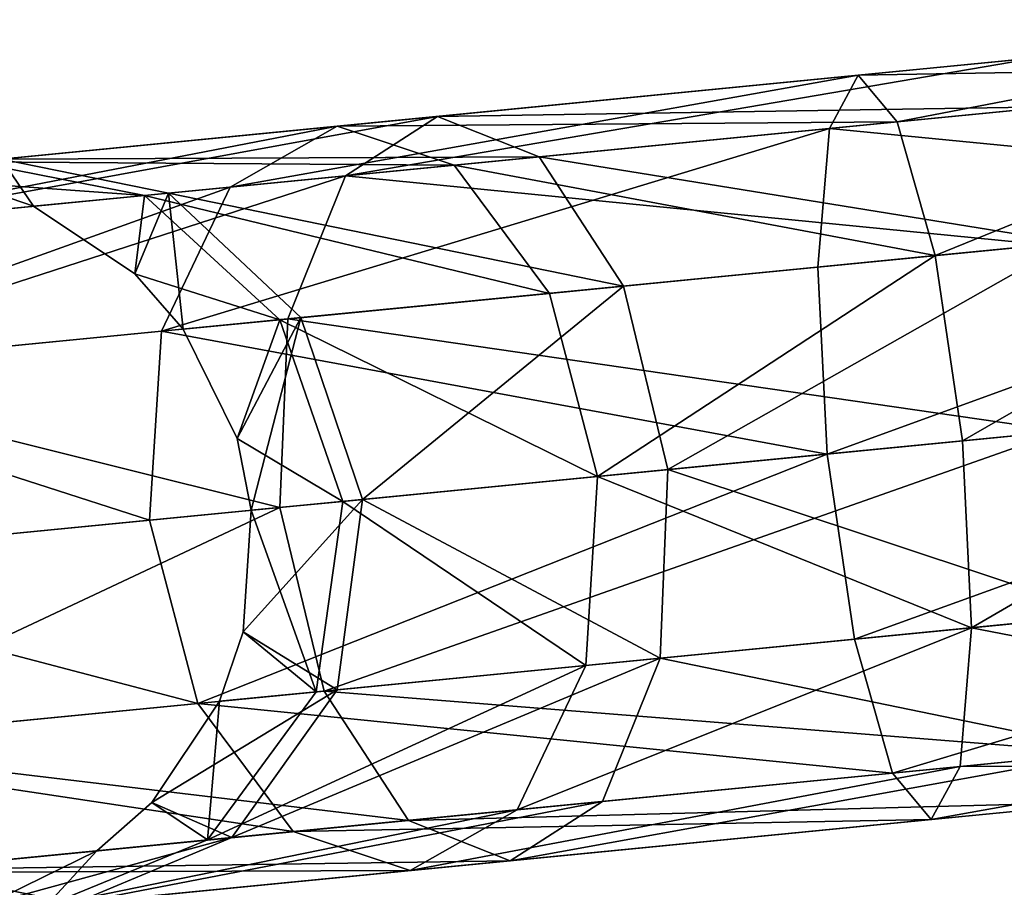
# Model space of a CAD drawing. Header units: millimetres. Extents: x 0 to 441, y 0 to 441.
# Tile 26 of 256: x 2.06 to 6, y 197.66 to 201.14. Entities that reach past the tile are written whole.
import ezdxf

# ---------------------------------------------------------------- set-up
doc = ezdxf.new("R2010")
doc.units = ezdxf.units.MM
doc.header["$LTSCALE"] = 25.4
doc.layers.get('0').update_dxf_attribs({"true_color": 0xff5454})

# ---------------------------------------------------------------- blocks, each defined once
blk = doc.blocks.new('NESS-6768.STL')
at = {"color": 250, "true_color": 0x262626}
mesh = blk.add_polyface(dxfattribs=at)
corners = [(63.8981, 259.3968, 16.96), (66.4033, 259.4399, 16.3507), (63.7821, 259.1835, 16.2225), (66.1775, 259.6197, 17.0715)]
mesh.append_faces([[corners[k] for k in face] for face in [(0, 1, 2), (1, 0, 3)]], dxfattribs={"vtx0": -1, "color": 250})
mesh = blk.add_polyface(dxfattribs=at)
corners = [(64.0533, 259.21, 17.6975), (66.1775, 259.6197, 17.0715), (63.8981, 259.3968, 16.96), (65.9907, 259.3995, 17.7923)]
mesh.append_faces([[corners[k] for k in face] for face in [(0, 1, 2), (1, 0, 3)]], dxfattribs={"vtx0": -1, "color": 250})
mesh = blk.add_polyface(dxfattribs=at)
corners = [(61.8417, 258.9937, 277.2104), (64.6222, 259.4676, 277.2983), (62.2109, 259.2317, 276.5702), (64.6148, 259.2649, 278.0478)]
mesh.append_faces([[corners[k] for k in face] for face in [(0, 1, 2), (1, 0, 3)]], dxfattribs={"vtx0": -1, "color": 250})
mesh = blk.add_polyface(dxfattribs=at)
corners = [(62.2109, 259.2317, 276.5702), (64.6688, 259.2702, 276.5488), (62.6191, 259.0697, 275.9299), (64.6222, 259.4676, 277.2983)]
mesh.append_faces([[corners[k] for k in face] for face in [(0, 1, 2), (1, 0, 3)]], dxfattribs={"vtx0": -1, "color": 250})
mesh = blk.add_polyface(dxfattribs=at)
corners = [(63.7821, 259.1835, 16.2225), (66.6078, 258.9082, 15.8231), (63.7363, 258.6273, 15.6826), (66.4033, 259.4399, 16.3507)]
mesh.append_faces([[corners[k] for k in face] for face in [(0, 1, 2), (1, 0, 3)]], dxfattribs={"vtx0": -1, "color": 250})
mesh = blk.add_polyface(dxfattribs=at)
corners = [(61.3795, 258.9485, 17.2833), (63.8981, 259.3968, 16.96), (63.7821, 259.1835, 16.2225), (61.8089, 259.1924, 17.8825)]
mesh.append_faces([[corners[k] for k in face] for face in [(0, 1, 2), (1, 0, 3)]], dxfattribs={"vtx0": -1, "color": 250})
mesh = blk.add_polyface(dxfattribs=at)
corners = [(61.8089, 259.1924, 17.8825), (64.0533, 259.21, 17.6975), (63.8981, 259.3968, 16.96), (62.2775, 259.0363, 18.4816)]
mesh.append_faces([[corners[k] for k in face] for face in [(0, 1, 2), (1, 0, 3)]], dxfattribs={"vtx0": -1, "color": 250})
mesh = blk.add_polyface(dxfattribs=at)
corners = [(64.206, 258.6733, 18.2374), (65.9907, 259.3995, 17.7923), (64.0533, 259.21, 17.6975), (65.8932, 258.8383, 18.32)]
mesh.append_faces([[corners[k] for k in face] for face in [(0, 1, 2), (1, 0, 3)]], dxfattribs={"vtx0": -1, "color": 250})
mesh = blk.add_polyface(dxfattribs=at)
corners = [(64.6485, 258.7166, 278.5965), (61.8417, 258.9937, 277.2104), (61.6106, 258.4194, 277.6792), (64.6148, 259.2649, 278.0478)]
mesh.append_faces([[corners[k] for k in face] for face in [(0, 1, 2), (1, 0, 3)]], dxfattribs={"vtx0": -1, "color": 250})
mesh = blk.add_polyface(dxfattribs=at)
corners = [(62.6191, 259.0697, 275.9299), (64.742, 258.7257, 276.0001), (62.9571, 258.5511, 275.4612), (64.6688, 259.2702, 276.5488)]
mesh.append_faces([[corners[k] for k in face] for face in [(0, 1, 2), (1, 0, 3)]], dxfattribs={"vtx0": -1, "color": 250})
mesh = blk.add_polyface(dxfattribs=at)
corners = [(59.8316, 258.797, 275.1163), (62.2109, 259.2317, 276.5702), (60.4629, 259.0607, 274.7492), (61.8417, 258.9937, 277.2104)]
mesh.append_faces([[corners[k] for k in face] for face in [(0, 1, 2), (1, 0, 3)]], dxfattribs={"vtx0": -1, "color": 250})
mesh = blk.add_polyface(dxfattribs=at)
corners = [(60.4629, 259.0607, 274.7492), (62.6191, 259.0697, 275.9299), (61.1334, 258.9244, 274.382), (62.2109, 259.2317, 276.5702)]
mesh.append_faces([[corners[k] for k in face] for face in [(0, 1, 2), (1, 0, 3)]], dxfattribs={"vtx0": -1, "color": 250})
mesh = blk.add_polyface(dxfattribs=at)
corners = [(59.7008, 258.7842, 19.3102), (61.8089, 259.1924, 17.8825), (61.3795, 258.9485, 17.2833), (60.3492, 259.0496, 19.6449)]
mesh.append_faces([[corners[k] for k in face] for face in [(0, 1, 2), (1, 0, 3)]], dxfattribs={"vtx0": -1, "color": 250})
mesh = blk.add_polyface(dxfattribs=at)
corners = [(60.3492, 259.0496, 19.6449), (62.2775, 259.0363, 18.4816), (61.8089, 259.1924, 17.8825), (61.0367, 258.9149, 19.9797)]
mesh.append_faces([[corners[k] for k in face] for face in [(0, 1, 2), (1, 0, 3)]], dxfattribs={"vtx0": -1, "color": 250})
mesh = blk.add_polyface(dxfattribs=at)
corners = [(61.1042, 258.3699, 16.8447), (63.7821, 259.1835, 16.2225), (63.7363, 258.6273, 15.6826), (61.3795, 258.9485, 17.2833)]
mesh.append_faces([[corners[k] for k in face] for face in [(0, 1, 2), (1, 0, 3)]], dxfattribs={"vtx0": -1, "color": 250})
mesh = blk.add_polyface(dxfattribs=at)
corners = [(62.2775, 259.0363, 18.4816), (64.206, 258.6733, 18.2374), (64.0533, 259.21, 17.6975), (62.6596, 258.522, 18.9202)]
mesh.append_faces([[corners[k] for k in face] for face in [(0, 1, 2), (1, 0, 3)]], dxfattribs={"vtx0": -1, "color": 250})
mesh = blk.add_polyface(dxfattribs=at)
corners = [(60.4629, 259.0607, 274.7492), (60.5919, 258.8714, 272.3016), (60.3136, 258.9661, 272.3016)]
mesh.append_faces([[corners[k] for k in face] for face in [(0, 1, 2)]], dxfattribs={"color": 250})
mesh = blk.add_polyface(dxfattribs=at)
corners = [(60.4629, 259.0607, 274.7492), (61.1334, 258.9244, 274.382), (60.5919, 258.8714, 272.3016)]
mesh.append_faces([[corners[k] for k in face] for face in [(0, 1, 2)]], dxfattribs={"color": 250})
mesh = blk.add_polyface(dxfattribs=at)
corners = [(61.1334, 258.9244, 274.382), (62.9571, 258.5511, 275.4612), (61.6633, 258.4246, 274.1133), (62.6191, 259.0697, 275.9299)]
mesh.append_faces([[corners[k] for k in face] for face in [(0, 1, 2), (1, 0, 3)]], dxfattribs={"vtx0": -1, "color": 250})
mesh = blk.add_polyface(dxfattribs=at)
corners = [(60.3136, 258.9661, 21.8768), (61.0367, 258.9149, 19.9797), (60.3492, 259.0496, 19.6449)]
mesh.append_faces([[corners[k] for k in face] for face in [(0, 1, 2)]], dxfattribs={"color": 250})
mesh = blk.add_polyface(dxfattribs=at)
corners = [(61.0367, 258.9149, 19.9797), (62.6596, 258.522, 18.9202), (62.2775, 259.0363, 18.4816), (61.5791, 258.4163, 20.2248)]
mesh.append_faces([[corners[k] for k in face] for face in [(0, 1, 2), (1, 0, 3)]], dxfattribs={"vtx0": -1, "color": 250})
mesh = blk.add_polyface(dxfattribs=at)
corners = [(59.4086, 258.204, 275.3851), (61.8417, 258.9937, 277.2104), (59.8316, 258.797, 275.1163), (61.6106, 258.4194, 277.6792)]
mesh.append_faces([[corners[k] for k in face] for face in [(0, 1, 2), (1, 0, 3)]], dxfattribs={"vtx0": -1, "color": 250})
mesh = blk.add_polyface(dxfattribs=at)
corners = [(59.2653, 258.19, 19.0651), (61.3795, 258.9485, 17.2833), (61.1042, 258.3699, 16.8447), (59.7008, 258.7842, 19.3102)]
mesh.append_faces([[corners[k] for k in face] for face in [(0, 1, 2), (1, 0, 3)]], dxfattribs={"vtx0": -1, "color": 250})
mesh = blk.add_polyface(dxfattribs=at)
corners = [(60.3136, 258.9661, 272.3016), (60.5919, 258.8714, 21.8768), (60.3136, 258.9661, 21.8768), (60.5919, 258.8714, 272.3016)]
mesh.append_faces([[corners[k] for k in face] for face in [(0, 1, 2), (1, 0, 3)]], dxfattribs={"vtx0": -1, "color": 250})
mesh = blk.add_polyface(dxfattribs=at)
corners = [(60.5919, 258.8714, 21.8768), (61.0367, 258.9149, 19.9797), (60.3136, 258.9661, 21.8768)]
mesh.append_faces([[corners[k] for k in face] for face in [(0, 1, 2)]], dxfattribs={"color": 250})
mesh = blk.add_polyface(dxfattribs=at)
corners = [(61.1334, 258.9244, 274.382), (60.9981, 258.5996, 272.3016), (60.5919, 258.8714, 272.3016)]
mesh.append_faces([[corners[k] for k in face] for face in [(0, 1, 2)]], dxfattribs={"color": 250})
mesh = blk.add_polyface(dxfattribs=at)
corners = [(60.9981, 258.5996, 21.8768), (61.0367, 258.9149, 19.9797), (60.5919, 258.8714, 21.8768)]
mesh.append_faces([[corners[k] for k in face] for face in [(0, 1, 2)]], dxfattribs={"color": 250})
mesh = blk.add_polyface(dxfattribs=at)
corners = [(61.1334, 258.9244, 274.382), (61.1918, 258.3784, 272.3016), (60.9981, 258.5996, 272.3016)]
mesh.append_faces([[corners[k] for k in face] for face in [(0, 1, 2)]], dxfattribs={"color": 250})
mesh = blk.add_polyface(dxfattribs=at)
corners = [(60.9981, 258.5996, 21.8768), (61.5791, 258.4163, 20.2248), (61.0367, 258.9149, 19.9797)]
mesh.append_faces([[corners[k] for k in face] for face in [(0, 1, 2)]], dxfattribs={"color": 250})
mesh = blk.add_polyface(dxfattribs=at)
corners = [(61.1334, 258.9244, 274.382), (61.6633, 258.4246, 274.1133), (61.1918, 258.3784, 272.3016)]
mesh.append_faces([[corners[k] for k in face] for face in [(0, 1, 2)]], dxfattribs={"color": 250})
mesh = blk.add_polyface(dxfattribs=at)
corners = [(66.6078, 258.9082, 15.8231), (63.7729, 257.8773, 15.485), (63.7363, 258.6273, 15.6826), (66.7361, 258.1672, 15.63)]
mesh.append_faces([[corners[k] for k in face] for face in [(0, 1, 2), (1, 0, 3)]], dxfattribs={"vtx0": -1, "color": 250})
mesh = blk.add_polyface(dxfattribs=at)
corners = [(60.5919, 258.8714, 272.3016), (60.9981, 258.5996, 21.8768), (60.5919, 258.8714, 21.8768), (60.9981, 258.5996, 272.3016)]
mesh.append_faces([[corners[k] for k in face] for face in [(0, 1, 2), (1, 0, 3)]], dxfattribs={"vtx0": -1, "color": 250})
mesh = blk.add_polyface(dxfattribs=at)
corners = [(64.3154, 257.9304, 18.435), (65.8932, 258.8383, 18.32), (64.206, 258.6733, 18.2374), (65.9109, 258.0865, 18.5131)]
mesh.append_faces([[corners[k] for k in face] for face in [(0, 1, 2), (1, 0, 3)]], dxfattribs={"vtx0": -1, "color": 250})
mesh = blk.add_polyface(dxfattribs=at)
corners = [(64.7142, 257.9694, 278.7973), (61.6106, 258.4194, 277.6792), (61.5795, 257.6628, 277.8507), (64.6485, 258.7166, 278.5965)]
mesh.append_faces([[corners[k] for k in face] for face in [(0, 1, 2), (1, 0, 3)]], dxfattribs={"vtx0": -1, "color": 250})
mesh = blk.add_polyface(dxfattribs=at)
corners = [(64.742, 258.7257, 276.0001), (63.1343, 257.8149, 275.2896), (62.9571, 258.5511, 275.4612), (64.8222, 257.98, 275.7993)]
mesh.append_faces([[corners[k] for k in face] for face in [(0, 1, 2), (1, 0, 3)]], dxfattribs={"vtx0": -1, "color": 250})
mesh = blk.add_polyface(dxfattribs=at)
corners = [(62.8529, 257.7874, 19.0808), (64.206, 258.6733, 18.2374), (62.6596, 258.522, 18.9202), (64.3154, 257.9304, 18.435)]
mesh.append_faces([[corners[k] for k in face] for face in [(0, 1, 2), (1, 0, 3)]], dxfattribs={"vtx0": -1, "color": 250})
mesh = blk.add_polyface(dxfattribs=at)
corners = [(61.1042, 258.3699, 16.8447), (63.7729, 257.8773, 15.485), (61.057, 257.6117, 16.6842), (63.7363, 258.6273, 15.6826)]
mesh.append_faces([[corners[k] for k in face] for face in [(0, 1, 2), (1, 0, 3)]], dxfattribs={"vtx0": -1, "color": 250})
mesh = blk.add_polyface(dxfattribs=at)
corners = [(60.9981, 258.5996, 21.8768), (61.1918, 258.3784, 272.3016), (61.1918, 258.3784, 21.8768), (60.9981, 258.5996, 272.3016)]
mesh.append_faces([[corners[k] for k in face] for face in [(0, 1, 2), (1, 0, 3)]], dxfattribs={"vtx0": -1, "color": 250})
mesh = blk.add_polyface(dxfattribs=at)
corners = [(60.9981, 258.5996, 21.8768), (61.1918, 258.3784, 21.8768), (61.5791, 258.4163, 20.2248)]
mesh.append_faces([[corners[k] for k in face] for face in [(0, 1, 2)]], dxfattribs={"color": 250})
mesh = blk.add_polyface(dxfattribs=at)
corners = [(62.9571, 258.5511, 275.4612), (61.9107, 257.6952, 274.0149), (61.6633, 258.4246, 274.1133), (63.1343, 257.8149, 275.2896)]
mesh.append_faces([[corners[k] for k in face] for face in [(0, 1, 2), (1, 0, 3)]], dxfattribs={"vtx0": -1, "color": 250})
mesh = blk.add_polyface(dxfattribs=at)
corners = [(62.8529, 257.7874, 19.0808), (61.5791, 258.4163, 20.2248), (61.8311, 257.6874, 20.3145), (62.6596, 258.522, 18.9202)]
mesh.append_faces([[corners[k] for k in face] for face in [(0, 1, 2), (1, 0, 3)]], dxfattribs={"vtx0": -1, "color": 250})
mesh = blk.add_polyface(dxfattribs=at)
corners = [(61.6633, 258.4246, 274.1133), (61.4077, 257.94, 272.3016), (61.1918, 258.3784, 272.3016)]
mesh.append_faces([[corners[k] for k in face] for face in [(0, 1, 2)]], dxfattribs={"color": 250})
mesh = blk.add_polyface(dxfattribs=at)
corners = [(61.6633, 258.4246, 274.1133), (61.4648, 257.6516, 272.3016), (61.4077, 257.94, 272.3016)]
mesh.append_faces([[corners[k] for k in face] for face in [(0, 1, 2)]], dxfattribs={"color": 250})
mesh = blk.add_polyface(dxfattribs=at)
corners = [(61.6633, 258.4246, 274.1133), (61.9107, 257.6952, 274.0149), (61.4648, 257.6516, 272.3016)]
mesh.append_faces([[corners[k] for k in face] for face in [(0, 1, 2)]], dxfattribs={"color": 250})
mesh = blk.add_polyface(dxfattribs=at)
corners = [(61.5795, 257.6628, 277.8507), (59.4086, 258.204, 275.3851), (59.3072, 257.4405, 275.4835), (61.6106, 258.4194, 277.6792)]
mesh.append_faces([[corners[k] for k in face] for face in [(0, 1, 2), (1, 0, 3)]], dxfattribs={"vtx0": -1, "color": 250})
mesh = blk.add_polyface(dxfattribs=at)
corners = [(61.5791, 258.4163, 20.2248), (61.1918, 258.3784, 21.8768), (61.4077, 257.94, 21.8768)]
mesh.append_faces([[corners[k] for k in face] for face in [(0, 1, 2)]], dxfattribs={"color": 250})
mesh = blk.add_polyface(dxfattribs=at)
corners = [(61.5791, 258.4163, 20.2248), (61.4077, 257.94, 21.8768), (61.8311, 257.6874, 20.3145)]
mesh.append_faces([[corners[k] for k in face] for face in [(0, 1, 2)]], dxfattribs={"color": 250})
mesh = blk.add_polyface(dxfattribs=at)
corners = [(59.2653, 258.19, 19.0651), (61.057, 257.6117, 16.6842), (59.1593, 257.4261, 18.9754), (61.1042, 258.3699, 16.8447)]
mesh.append_faces([[corners[k] for k in face] for face in [(0, 1, 2), (1, 0, 3)]], dxfattribs={"vtx0": -1, "color": 250})
mesh = blk.add_polyface(dxfattribs=at)
corners = [(61.1918, 258.3784, 21.8768), (61.4077, 257.94, 272.3016), (61.4077, 257.94, 21.8768), (61.1918, 258.3784, 272.3016)]
mesh.append_faces([[corners[k] for k in face] for face in [(0, 1, 2), (1, 0, 3)]], dxfattribs={"vtx0": -1, "color": 250})
mesh = blk.add_polyface(dxfattribs=at)
corners = [(66.7361, 258.1672, 15.63), (63.8823, 257.1345, 15.6826), (63.7729, 257.8773, 15.485), (66.7538, 257.4153, 15.8231)]
mesh.append_faces([[corners[k] for k in face] for face in [(0, 1, 2), (1, 0, 3)]], dxfattribs={"vtx0": -1, "color": 250})
mesh = blk.add_polyface(dxfattribs=at)
corners = [(64.3521, 257.1804, 18.2374), (65.9109, 258.0865, 18.5131), (64.3154, 257.9304, 18.435), (66.0392, 257.3455, 18.32)]
mesh.append_faces([[corners[k] for k in face] for face in [(0, 1, 2), (1, 0, 3)]], dxfattribs={"vtx0": -1, "color": 250})
mesh = blk.add_polyface(dxfattribs=at)
corners = [(61.7567, 256.9265, 277.6792), (64.7142, 257.9694, 278.7973), (61.5795, 257.6628, 277.8507), (64.7945, 257.2237, 278.5965)]
mesh.append_faces([[corners[k] for k in face] for face in [(0, 1, 2), (1, 0, 3)]], dxfattribs={"vtx0": -1, "color": 250})
mesh = blk.add_polyface(dxfattribs=at)
corners = [(63.1343, 257.8149, 275.2896), (64.888, 257.2328, 276.0001), (63.1032, 257.0583, 275.4612), (64.8222, 257.98, 275.7993)]
mesh.append_faces([[corners[k] for k in face] for face in [(0, 1, 2), (1, 0, 3)]], dxfattribs={"vtx0": -1, "color": 250})
mesh = blk.add_polyface(dxfattribs=at)
corners = [(61.4077, 257.94, 21.8768), (61.4648, 257.6516, 272.3016), (61.4648, 257.6516, 21.8768), (61.4077, 257.94, 272.3016)]
mesh.append_faces([[corners[k] for k in face] for face in [(0, 1, 2), (1, 0, 3)]], dxfattribs={"vtx0": -1, "color": 250})
mesh = blk.add_polyface(dxfattribs=at)
corners = [(61.4077, 257.94, 21.8768), (61.4648, 257.6516, 21.8768), (61.8311, 257.6874, 20.3145)]
mesh.append_faces([[corners[k] for k in face] for face in [(0, 1, 2)]], dxfattribs={"color": 250})
mesh = blk.add_polyface(dxfattribs=at)
corners = [(64.3521, 257.1804, 18.2374), (62.8529, 257.7874, 19.0808), (62.8056, 257.0291, 18.9202), (64.3154, 257.9304, 18.435)]
mesh.append_faces([[corners[k] for k in face] for face in [(0, 1, 2), (1, 0, 3)]], dxfattribs={"vtx0": -1, "color": 250})
mesh = blk.add_polyface(dxfattribs=at)
corners = [(63.7729, 257.8773, 15.485), (61.2503, 256.877, 16.8447), (61.057, 257.6117, 16.6842), (63.8823, 257.1345, 15.6826)]
mesh.append_faces([[corners[k] for k in face] for face in [(0, 1, 2), (1, 0, 3)]], dxfattribs={"vtx0": -1, "color": 250})
mesh = blk.add_polyface(dxfattribs=at)
corners = [(61.9107, 257.6952, 274.0149), (63.1032, 257.0583, 275.4612), (61.8094, 256.9317, 274.1133), (63.1343, 257.8149, 275.2896)]
mesh.append_faces([[corners[k] for k in face] for face in [(0, 1, 2), (1, 0, 3)]], dxfattribs={"vtx0": -1, "color": 250})
mesh = blk.add_polyface(dxfattribs=at)
corners = [(62.8056, 257.0291, 18.9202), (61.8311, 257.6874, 20.3145), (61.7252, 256.9235, 20.2248), (62.8529, 257.7874, 19.0808)]
mesh.append_faces([[corners[k] for k in face] for face in [(0, 1, 2), (1, 0, 3)]], dxfattribs={"vtx0": -1, "color": 250})
mesh = blk.add_polyface(dxfattribs=at)
corners = [(61.9107, 257.6952, 274.0149), (61.4326, 257.1639, 272.3016), (61.4648, 257.6516, 272.3016)]
mesh.append_faces([[corners[k] for k in face] for face in [(0, 1, 2)]], dxfattribs={"color": 250})
mesh = blk.add_polyface(dxfattribs=at)
corners = [(61.9107, 257.6952, 274.0149), (61.8094, 256.9317, 274.1133), (61.4326, 257.1639, 272.3016)]
mesh.append_faces([[corners[k] for k in face] for face in [(0, 1, 2)]], dxfattribs={"color": 250})
mesh = blk.add_polyface(dxfattribs=at)
corners = [(61.8311, 257.6874, 20.3145), (61.4648, 257.6516, 21.8768), (61.7252, 256.9235, 20.2248)]
mesh.append_faces([[corners[k] for k in face] for face in [(0, 1, 2)]], dxfattribs={"color": 250})
mesh = blk.add_polyface(dxfattribs=at)
corners = [(59.5546, 256.7111, 275.3851), (61.5795, 257.6628, 277.8507), (59.3072, 257.4405, 275.4835), (61.7567, 256.9265, 277.6792)]
mesh.append_faces([[corners[k] for k in face] for face in [(0, 1, 2), (1, 0, 3)]], dxfattribs={"vtx0": -1, "color": 250})
mesh = blk.add_polyface(dxfattribs=at)
corners = [(61.4648, 257.6516, 21.8768), (61.4326, 257.1639, 272.3016), (61.4326, 257.1639, 21.8768), (61.4648, 257.6516, 272.3016)]
mesh.append_faces([[corners[k] for k in face] for face in [(0, 1, 2), (1, 0, 3)]], dxfattribs={"vtx0": -1, "color": 250})
mesh = blk.add_polyface(dxfattribs=at)
corners = [(61.4648, 257.6516, 21.8768), (61.4326, 257.1639, 21.8768), (61.7252, 256.9235, 20.2248)]
mesh.append_faces([[corners[k] for k in face] for face in [(0, 1, 2)]], dxfattribs={"color": 250})
mesh = blk.add_polyface(dxfattribs=at)
corners = [(59.1593, 257.4261, 18.9754), (61.2503, 256.877, 16.8447), (59.4113, 256.6971, 19.0651), (61.057, 257.6117, 16.6842)]
mesh.append_faces([[corners[k] for k in face] for face in [(0, 1, 2), (1, 0, 3)]], dxfattribs={"vtx0": -1, "color": 250})
mesh = blk.add_polyface(dxfattribs=at)
corners = [(66.7538, 257.4153, 15.8231), (64.035, 256.5977, 16.2225), (63.8823, 257.1345, 15.6826), (66.6562, 256.8542, 16.3507)]
mesh.append_faces([[corners[k] for k in face] for face in [(0, 1, 2), (1, 0, 3)]], dxfattribs={"vtx0": -1, "color": 250})
mesh = blk.add_polyface(dxfattribs=at)
corners = [(66.2437, 256.8138, 17.7923), (64.3521, 257.1804, 18.2374), (64.3062, 256.6243, 17.6975), (66.0392, 257.3455, 18.32)]
mesh.append_faces([[corners[k] for k in face] for face in [(0, 1, 2), (1, 0, 3)]], dxfattribs={"vtx0": -1, "color": 250})
mesh = blk.add_polyface(dxfattribs=at)
corners = [(64.8677, 256.6792, 278.0478), (61.7567, 256.9265, 277.6792), (62.0947, 256.4079, 277.2104), (64.7945, 257.2237, 278.5965)]
mesh.append_faces([[corners[k] for k in face] for face in [(0, 1, 2), (1, 0, 3)]], dxfattribs={"vtx0": -1, "color": 250})
mesh = blk.add_polyface(dxfattribs=at)
corners = [(63.1032, 257.0583, 275.4612), (64.9217, 256.6845, 276.5488), (62.8721, 256.484, 275.9299), (64.888, 257.2328, 276.0001)]
mesh.append_faces([[corners[k] for k in face] for face in [(0, 1, 2), (1, 0, 3)]], dxfattribs={"vtx0": -1, "color": 250})
mesh = blk.add_polyface(dxfattribs=at)
corners = [(61.4326, 257.1639, 272.3016), (61.8094, 256.9317, 274.1133), (61.3379, 256.8856, 272.3016)]
mesh.append_faces([[corners[k] for k in face] for face in [(0, 1, 2)]], dxfattribs={"color": 250})
mesh = blk.add_polyface(dxfattribs=at)
corners = [(61.4326, 257.1639, 21.8768), (61.3379, 256.8856, 272.3016), (61.3379, 256.8856, 21.8768), (61.4326, 257.1639, 272.3016)]
mesh.append_faces([[corners[k] for k in face] for face in [(0, 1, 2), (1, 0, 3)]], dxfattribs={"vtx0": -1, "color": 250})
mesh = blk.add_polyface(dxfattribs=at)
corners = [(61.4326, 257.1639, 21.8768), (61.3379, 256.8856, 21.8768), (61.7252, 256.9235, 20.2248)]
mesh.append_faces([[corners[k] for k in face] for face in [(0, 1, 2)]], dxfattribs={"color": 250})
mesh = blk.add_polyface(dxfattribs=at)
corners = [(64.3521, 257.1804, 18.2374), (62.5304, 256.4506, 18.4816), (64.3062, 256.6243, 17.6975), (62.8056, 257.0291, 18.9202)]
mesh.append_faces([[corners[k] for k in face] for face in [(0, 1, 2), (1, 0, 3)]], dxfattribs={"vtx0": -1, "color": 250})
mesh = blk.add_polyface(dxfattribs=at)
corners = [(64.035, 256.5977, 16.2225), (61.2503, 256.877, 16.8447), (63.8823, 257.1345, 15.6826), (61.6324, 256.3627, 17.2833)]
mesh.append_faces([[corners[k] for k in face] for face in [(0, 1, 2), (1, 0, 3)]], dxfattribs={"vtx0": -1, "color": 250})
mesh = blk.add_polyface(dxfattribs=at)
corners = [(63.1032, 257.0583, 275.4612), (61.3863, 256.3387, 274.382), (61.8094, 256.9317, 274.1133), (62.8721, 256.484, 275.9299)]
mesh.append_faces([[corners[k] for k in face] for face in [(0, 1, 2), (1, 0, 3)]], dxfattribs={"vtx0": -1, "color": 250})
mesh = blk.add_polyface(dxfattribs=at)
corners = [(62.8056, 257.0291, 18.9202), (61.2896, 256.3292, 19.9797), (62.5304, 256.4506, 18.4816), (61.7252, 256.9235, 20.2248)]
mesh.append_faces([[corners[k] for k in face] for face in [(0, 1, 2), (1, 0, 3)]], dxfattribs={"vtx0": -1, "color": 250})
mesh = blk.add_polyface(dxfattribs=at)
corners = [(62.0947, 256.4079, 277.2104), (59.5546, 256.7111, 275.3851), (60.0845, 256.2113, 275.1163), (61.7567, 256.9265, 277.6792)]
mesh.append_faces([[corners[k] for k in face] for face in [(0, 1, 2), (1, 0, 3)]], dxfattribs={"vtx0": -1, "color": 250})
mesh = blk.add_polyface(dxfattribs=at)
corners = [(61.8094, 256.9317, 274.1133), (61.0661, 256.4794, 272.3016), (61.3379, 256.8856, 272.3016)]
mesh.append_faces([[corners[k] for k in face] for face in [(0, 1, 2)]], dxfattribs={"color": 250})
mesh = blk.add_polyface(dxfattribs=at)
corners = [(61.8094, 256.9317, 274.1133), (61.3863, 256.3387, 274.382), (61.0661, 256.4794, 272.3016)]
mesh.append_faces([[corners[k] for k in face] for face in [(0, 1, 2)]], dxfattribs={"color": 250})
mesh = blk.add_polyface(dxfattribs=at)
corners = [(61.7252, 256.9235, 20.2248), (61.3379, 256.8856, 21.8768), (61.2896, 256.3292, 19.9797)]
mesh.append_faces([[corners[k] for k in face] for face in [(0, 1, 2)]], dxfattribs={"color": 250})
mesh = blk.add_polyface(dxfattribs=at)
corners = [(61.3379, 256.8856, 21.8768), (61.0661, 256.4794, 272.3016), (61.0661, 256.4794, 21.8768), (61.3379, 256.8856, 272.3016)]
mesh.append_faces([[corners[k] for k in face] for face in [(0, 1, 2), (1, 0, 3)]], dxfattribs={"vtx0": -1, "color": 250})
mesh = blk.add_polyface(dxfattribs=at)
corners = [(61.3379, 256.8856, 21.8768), (61.0661, 256.4794, 21.8768), (61.2896, 256.3292, 19.9797)]
mesh.append_faces([[corners[k] for k in face] for face in [(0, 1, 2)]], dxfattribs={"color": 250})
mesh = blk.add_polyface(dxfattribs=at)
corners = [(61.6324, 256.3627, 17.2833), (59.4113, 256.6971, 19.0651), (61.2503, 256.877, 16.8447), (59.9537, 256.1985, 19.3102)]
mesh.append_faces([[corners[k] for k in face] for face in [(0, 1, 2), (1, 0, 3)]], dxfattribs={"vtx0": -1, "color": 250})
mesh = blk.add_polyface(dxfattribs=at)
corners = [(66.6562, 256.8542, 16.3507), (64.1902, 256.411, 16.96), (64.035, 256.5977, 16.2225), (66.4695, 256.634, 17.0715)]
mesh.append_faces([[corners[k] for k in face] for face in [(0, 1, 2), (1, 0, 3)]], dxfattribs={"vtx0": -1, "color": 250})
mesh = blk.add_polyface(dxfattribs=at)
corners = [(66.4695, 256.634, 17.0715), (64.3062, 256.6243, 17.6975), (64.1902, 256.411, 16.96), (66.2437, 256.8138, 17.7923)]
mesh.append_faces([[corners[k] for k in face] for face in [(0, 1, 2), (1, 0, 3)]], dxfattribs={"vtx0": -1, "color": 250})
mesh = blk.add_polyface(dxfattribs=at)
corners = [(64.9143, 256.4818, 277.2983), (62.0947, 256.4079, 277.2104), (62.5029, 256.2459, 276.5702), (64.8677, 256.6792, 278.0478)]
mesh.append_faces([[corners[k] for k in face] for face in [(0, 1, 2), (1, 0, 3)]], dxfattribs={"vtx0": -1, "color": 250})
mesh = blk.add_polyface(dxfattribs=at)
corners = [(64.9217, 256.6845, 276.5488), (62.5029, 256.2459, 276.5702), (62.8721, 256.484, 275.9299), (64.9143, 256.4818, 277.2983)]
mesh.append_faces([[corners[k] for k in face] for face in [(0, 1, 2), (1, 0, 3)]], dxfattribs={"vtx0": -1, "color": 250})
mesh = blk.add_polyface(dxfattribs=at)
corners = [(64.3062, 256.6243, 17.6975), (62.101, 256.2066, 17.8825), (64.1902, 256.411, 16.96), (62.5304, 256.4506, 18.4816)]
mesh.append_faces([[corners[k] for k in face] for face in [(0, 1, 2), (1, 0, 3)]], dxfattribs={"vtx0": -1, "color": 250})
mesh = blk.add_polyface(dxfattribs=at)
corners = [(64.1902, 256.411, 16.96), (61.6324, 256.3627, 17.2833), (64.035, 256.5977, 16.2225), (62.101, 256.2066, 17.8825)]
mesh.append_faces([[corners[k] for k in face] for face in [(0, 1, 2), (1, 0, 3)]], dxfattribs={"vtx0": -1, "color": 250})
mesh = blk.add_polyface(dxfattribs=at)
corners = [(62.5304, 256.4506, 18.4816), (60.6412, 256.0638, 19.6449), (62.101, 256.2066, 17.8825), (61.2896, 256.3292, 19.9797)]
mesh.append_faces([[corners[k] for k in face] for face in [(0, 1, 2), (1, 0, 3)]], dxfattribs={"vtx0": -1, "color": 250})
mesh = blk.add_polyface(dxfattribs=at)
corners = [(62.8721, 256.484, 275.9299), (60.755, 256.075, 274.7492), (61.3863, 256.3387, 274.382), (62.5029, 256.2459, 276.5702)]
mesh.append_faces([[corners[k] for k in face] for face in [(0, 1, 2), (1, 0, 3)]], dxfattribs={"vtx0": -1, "color": 250})
mesh = blk.add_polyface(dxfattribs=at)
corners = [(61.3863, 256.3387, 274.382), (60.8449, 256.2857, 272.3016), (61.0661, 256.4794, 272.3016)]
mesh.append_faces([[corners[k] for k in face] for face in [(0, 1, 2)]], dxfattribs={"color": 250})
mesh = blk.add_polyface(dxfattribs=at)
corners = [(61.0661, 256.4794, 272.3016), (60.8449, 256.2857, 21.8768), (61.0661, 256.4794, 21.8768), (60.8449, 256.2857, 272.3016)]
mesh.append_faces([[corners[k] for k in face] for face in [(0, 1, 2), (1, 0, 3)]], dxfattribs={"vtx0": -1, "color": 250})
mesh = blk.add_polyface(dxfattribs=at)
corners = [(60.8449, 256.2857, 21.8768), (61.2896, 256.3292, 19.9797), (61.0661, 256.4794, 21.8768)]
mesh.append_faces([[corners[k] for k in face] for face in [(0, 1, 2)]], dxfattribs={"color": 250})
mesh = blk.add_polyface(dxfattribs=at)
corners = [(62.5029, 256.2459, 276.5702), (60.0845, 256.2113, 275.1163), (60.755, 256.075, 274.7492), (62.0947, 256.4079, 277.2104)]
mesh.append_faces([[corners[k] for k in face] for face in [(0, 1, 2), (1, 0, 3)]], dxfattribs={"vtx0": -1, "color": 250})
mesh = blk.add_polyface(dxfattribs=at)
corners = [(62.101, 256.2066, 17.8825), (59.9537, 256.1985, 19.3102), (61.6324, 256.3627, 17.2833), (60.6412, 256.0638, 19.6449)]
mesh.append_faces([[corners[k] for k in face] for face in [(0, 1, 2), (1, 0, 3)]], dxfattribs={"vtx0": -1, "color": 250})
mesh = blk.add_polyface(dxfattribs=at)
corners = [(61.3863, 256.3387, 274.382), (60.4064, 256.0698, 272.3016), (60.8449, 256.2857, 272.3016)]
mesh.append_faces([[corners[k] for k in face] for face in [(0, 1, 2)]], dxfattribs={"color": 250})
mesh = blk.add_polyface(dxfattribs=at)
corners = [(60.755, 256.075, 274.7492), (60.4064, 256.0698, 272.3016), (61.3863, 256.3387, 274.382)]
mesh.append_faces([[corners[k] for k in face] for face in [(0, 1, 2)]], dxfattribs={"color": 250})
mesh = blk.add_polyface(dxfattribs=at)
corners = [(60.8449, 256.2857, 21.8768), (60.6412, 256.0638, 19.6449), (61.2896, 256.3292, 19.9797)]
mesh.append_faces([[corners[k] for k in face] for face in [(0, 1, 2)]], dxfattribs={"color": 250})
mesh = blk.add_polyface(dxfattribs=at)
corners = [(60.8449, 256.2857, 272.3016), (60.4064, 256.0698, 21.8768), (60.8449, 256.2857, 21.8768), (60.4064, 256.0698, 272.3016)]
mesh.append_faces([[corners[k] for k in face] for face in [(0, 1, 2), (1, 0, 3)]], dxfattribs={"vtx0": -1, "color": 250})
mesh = blk.add_polyface(dxfattribs=at)
corners = [(60.4064, 256.0698, 21.8768), (60.6412, 256.0638, 19.6449), (60.8449, 256.2857, 21.8768)]
mesh.append_faces([[corners[k] for k in face] for face in [(0, 1, 2)]], dxfattribs={"color": 250})
mesh = blk.add_polyface(dxfattribs=at)
corners = [(60.0845, 256.2113, 275.1163), (59.6304, 256.045, 272.3016), (60.755, 256.075, 274.7492)]
mesh.append_faces([[corners[k] for k in face] for face in [(0, 1, 2)]], dxfattribs={"color": 250})
mesh = blk.add_polyface(dxfattribs=at)
corners = [(59.6304, 256.045, 21.8768), (59.9537, 256.1985, 19.3102), (60.6412, 256.0638, 19.6449)]
mesh.append_faces([[corners[k] for k in face] for face in [(0, 1, 2)]], dxfattribs={"color": 250})
blk = doc.blocks.new('Grupuj#4')
at = {"color": 0}
blk.add_blockref('NESS-6768.STL', (-58.4791, -58.4759, -15.485), dxfattribs=at)

msp = doc.modelspace()

# ---------------------------------------------------------------- block references
at = {"color": 0}
msp.add_blockref('Grupuj#4', (0, 0), dxfattribs=at)

doc.saveas('drawing.dxf')
